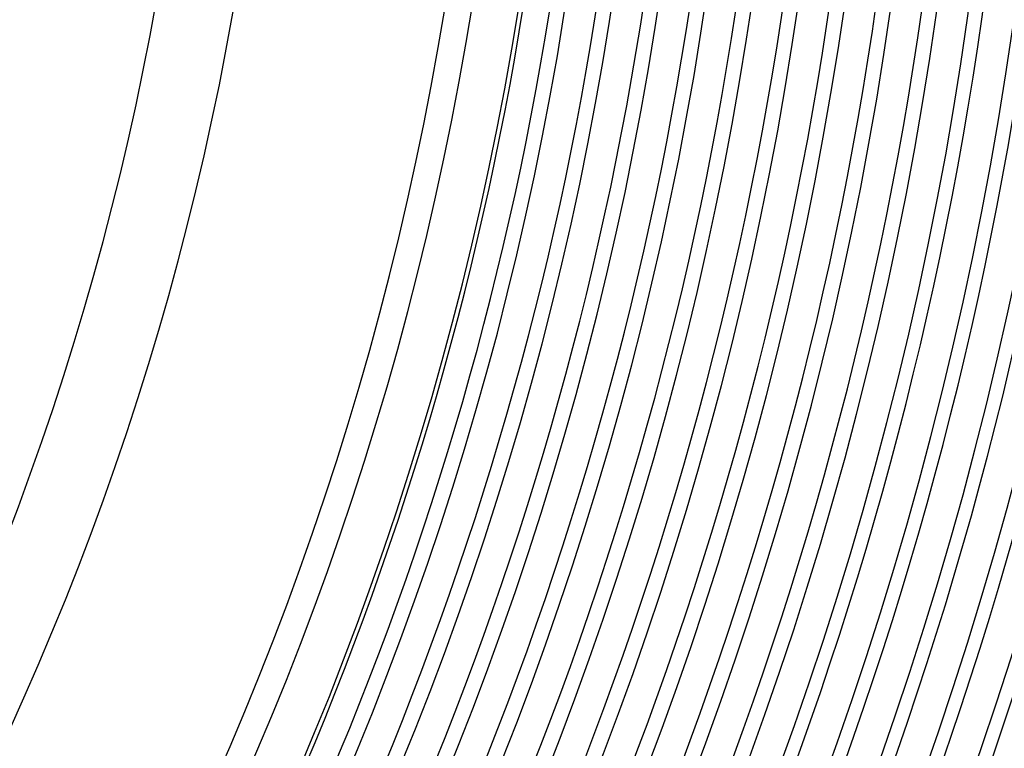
# Model space of a CAD drawing. Header units: millimetres. Extents: x -258 to 258, y -258 to 258.
# Tile 40 of 71: x 139 to 190, y -65 to -27. Entities that reach past the tile are written whole.
import ezdxf

# ---------------------------------------------------------------- set-up
doc = ezdxf.new("R2010")
doc.units = ezdxf.units.MM
doc.layers.add('HIDDEN', color=7, linetype='Continuous')
doc.layers.add('THICK', color=7, linetype='Continuous')

msp = doc.modelspace()

# ---------------------------------------------------------------- linework, layer by layer
at = {"layer": 'HIDDEN'}
for radius, start, end in [(207.625, 179.99998, 0), (205.25, 179.99998, 0), (202.875, 179.99998, 0), (200.5, 179.99998, 0), (198.125, 179.99998, 0), (195.75, 179.99998, 0), (193.375, 179.99998, 0), (191, 179.99998, 0), (188.625, 270.11026, 359.88976), (186.25, 270.17454, 359.82542), (183.875, 270.22198, 359.77804), (181.5, 270.26186, 359.7381), (179.125, 270.29733, 359.70263), (176.75, 270.32981, 359.67021), (174.375, 270.36018, 359.63984), (172, 270.38889, 359.61108), (169.625, 270.41639, 359.58357), (167.25, 270.44292, 359.5571), (164.875, 270.46864, 359.53132), (211, 270.37485, 359.62517)]:
    msp.add_arc((0, 0), radius, start, end, dxfattribs=at)
at = {"layer": 'THICK'}
for radius, start, end in [(187.875, 179.99998, 0), (185.5, 179.99998, 0), (183.125, 179.99998, 0), (180.75, 179.99998, 0), (178.375, 179.99998, 0), (176, 179.99998, 0), (173.625, 179.99998, 0), (171.25, 179.99998, 0), (168.875, 179.99998, 0), (167.5, 179.99998, 0), (190.25, 270.12246, 359.87756), (192.625, 270.17809, 359.82187), (195, 270.21723, 359.78273), (197.375, 270.24799, 359.75202), (199.75, 270.27326, 359.7267), (202.125, 270.29469, 359.70533), (204.5, 270.31308, 359.68694), (206.875, 270.32901, 359.67095), (209.25, 270.34299, 359.65703), (211.625, 270.35525, 359.64471), (215, 270.53224, 359.46778), (163.5, 270.7, 359.30002), (152.75, 270.74928, 359.25074), (148.75, 270.76944, 359.23057)]:
    msp.add_arc((0, 0), radius, start, end, dxfattribs=at)

doc.saveas('drawing.dxf')
